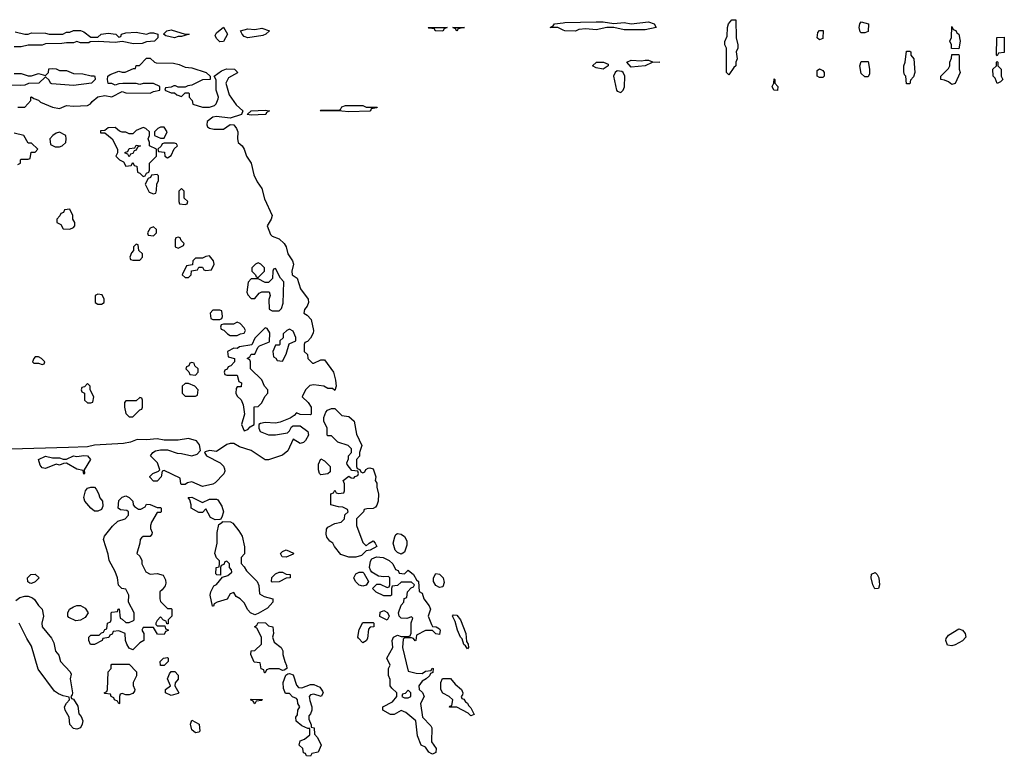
# Model space of a CAD drawing. Header units: inches. Extents: x 2722057 to 2913084, y 892730 to 1030005.
# Tile 106 of 231: x 2776881 to 2782531, y 1021746 to 1025974. Entities that reach past the tile are written whole.
import ezdxf

# ---------------------------------------------------------------- set-up
doc = ezdxf.new("R2010")
doc.units = ezdxf.units.IN
doc.header["$MEASUREMENT"] = 0
doc.layers.add('C7072', color=7, linetype='Continuous')
doc.layers.add('C7082', color=7, linetype='Continuous')

msp = doc.modelspace()

# ---------------------------------------------------------------- linework, layer by layer
at = {"layer": 'C7072', "color": 2, "elevation": 14}
for points in [[(2778030, 1025846), (2778010, 1025866), (2778004, 1025884), (2778010, 1025898), (2778050, 1025932), (2778074, 1025890), (2778050, 1025848)], [(2777770, 1025869), (2777720.4, 1025880.4), (2777706, 1025890), (2777726, 1025910), (2777750, 1025916), (2777830, 1025891.3), (2777854, 1025890), (2777810, 1025878), (2777790, 1025878)], [(2778190, 1025869.2), (2778170, 1025878), (2778158, 1025890), (2778148, 1025910), (2778190, 1025921), (2778230, 1025918), (2778270, 1025924.7), (2778314, 1025910), (2778294, 1025890), (2778276.9, 1025883.1)], [(2779310, 1025909), (2779269.1, 1025909.1), (2779266, 1025910), (2779262, 1025922), (2779230, 1025926), (2779226, 1025930), (2779334, 1025930), (2779318, 1025922)], [(2779390, 1025908.7), (2779382, 1025922), (2779366, 1025930), (2779434, 1025930), (2779398, 1025922)], [(2778870, 1025472), (2778932.7, 1025472.7), (2778930, 1025468), (2778898, 1025462), (2778894, 1025450), (2778890, 1025449.4), (2778770, 1025444.5), (2778730, 1025449.3), (2778606, 1025450), (2778610, 1025454), (2778710, 1025454), (2778722, 1025458), (2778730, 1025474), (2778750, 1025482), (2778850, 1025482)], [(2778210, 1025426), (2778186, 1025430), (2778210, 1025451.3), (2778290, 1025454), (2778314, 1025450), (2778298, 1025442), (2778294, 1025430), (2778290, 1025429.3)], [(2777110, 1025328), (2777090, 1025322), (2777072, 1025310), (2777054, 1025290), (2777058, 1025258), (2777084.7, 1025244.7), (2777110, 1025244.7), (2777126, 1025250), (2777146, 1025270), (2777148, 1025290), (2777146, 1025310)], [(2777590, 1025355.3), (2777550, 1025338), (2777530, 1025318), (2777510, 1025318), (2777490, 1025328), (2777470, 1025328), (2777454.6, 1025334.6), (2777430, 1025355.3), (2777390, 1025354), (2777370, 1025338), (2777344.7, 1025335.3), (2777344.7, 1025324.7), (2777370, 1025324.7), (2777412, 1025290), (2777442, 1025230), (2777442, 1025210), (2777434, 1025190), (2777454, 1025170), (2777478, 1025158), (2777490, 1025134), (2777522, 1025138), (2777530, 1025154), (2777538, 1025138), (2777552.7, 1025132.7), (2777558, 1025098), (2777570, 1025094), (2777590, 1025074), (2777602, 1025078), (2777610, 1025094), (2777622, 1025098), (2777626, 1025110), (2777626, 1025150), (2777666, 1025190), (2777666, 1025230), (2777626, 1025250), (2777626, 1025270), (2777618, 1025290), (2777626, 1025310), (2777626, 1025330), (2777606, 1025350)], [(2777710, 1025358), (2777690, 1025358), (2777674, 1025350), (2777654, 1025330), (2777654, 1025310), (2777690, 1025294), (2777710, 1025294), (2777728, 1025330)], [(2777510, 1025186), (2777502, 1025202), (2777487.3, 1025207.3), (2777487.3, 1025212.7), (2777502, 1025218), (2777510, 1025234), (2777542, 1025238), (2777550, 1025254), (2777574, 1025250), (2777558, 1025242), (2777550, 1025226), (2777538, 1025222), (2777530, 1025206), (2777518, 1025202)], [(2777770, 1025266), (2777710, 1025266), (2777698, 1025262), (2777692.7, 1025247.3), (2777674, 1025230), (2777678, 1025218), (2777712.7, 1025212.7), (2777714, 1025190), (2777730, 1025182), (2777750, 1025194), (2777767.3, 1025232.7), (2777786, 1025250), (2777782, 1025262)], [(2777670, 1025086), (2777638, 1025082), (2777632.7, 1025067.3), (2777618, 1025062), (2777602, 1025030), (2777624.7, 1024984.7), (2777650, 1024974), (2777662, 1024978), (2777667.3, 1024992.7), (2777668, 1025032), (2777678, 1025050), (2777678, 1025078)], [(2777810, 1025006), (2777794, 1024990), (2777794, 1024930), (2777798, 1024918), (2777830, 1024914), (2777842, 1024918), (2777846, 1024930), (2777826, 1024950), (2777826, 1024990)], [(2777170, 1024886), (2777138, 1024882), (2777132.7, 1024867.3), (2777118, 1024862), (2777112.7, 1024847.3), (2777094, 1024830), (2777094, 1024810), (2777118, 1024798), (2777130, 1024774), (2777170, 1024772), (2777190, 1024782), (2777198, 1024790), (2777198, 1024810), (2777186, 1024830), (2777186, 1024850)], [(2777650, 1024786), (2777630, 1024778), (2777614, 1024750), (2777618, 1024738), (2777650, 1024734), (2777666, 1024750), (2777666, 1024770)], [(2777790, 1024726), (2777778, 1024722), (2777774, 1024710), (2777774, 1024670), (2777790, 1024662), (2777822, 1024678), (2777826, 1024690), (2777807.3, 1024707.3), (2777802, 1024722)], [(2777550, 1024686), (2777534, 1024670), (2777534, 1024650), (2777523.6, 1024636.4), (2777514, 1024610), (2777518, 1024598), (2777530, 1024594), (2777570, 1024594), (2777586, 1024610), (2777586, 1024630), (2777566, 1024650), (2777562, 1024682)], [(2777970, 1024618), (2777950, 1024615.3), (2777930, 1024606), (2777890, 1024606), (2777874, 1024590), (2777872.7, 1024567.3), (2777838, 1024562), (2777814, 1024510), (2777830, 1024494), (2777850, 1024494), (2777866, 1024510), (2777867.3, 1024532.7), (2777902, 1024538), (2777910, 1024554), (2777930, 1024554), (2777938, 1024538), (2777950, 1024534), (2777982, 1024538), (2777998, 1024570), (2777994, 1024590)], [(2778250, 1024578), (2778234, 1024570), (2778214, 1024550), (2778214, 1024530), (2778234, 1024510), (2778238, 1024498), (2778250, 1024494), (2778286, 1024530), (2778286, 1024550), (2778266, 1024570)], [(2778350, 1024546), (2778338, 1024542), (2778334, 1024530), (2778331.6, 1024488.4), (2778310, 1024466), (2778290, 1024466), (2778250, 1024486), (2778210, 1024486), (2778192.7, 1024467.3), (2778184.7, 1024410), (2778190, 1024394), (2778210, 1024374), (2778230, 1024374), (2778256.4, 1024403.6), (2778270, 1024412), (2778312.7, 1024412.7), (2778318, 1024390), (2778311.1, 1024368.9), (2778312, 1024312), (2778330, 1024302), (2778370, 1024302), (2778383.1, 1024316.9), (2778394, 1024346), (2778398, 1024470), (2778378, 1024490)], [(2777330, 1024398), (2777314, 1024390), (2777314, 1024350), (2777330, 1024342), (2777350, 1024342), (2777366, 1024350), (2777366, 1024370), (2777355.3, 1024395.3)], [(2778030, 1024306), (2777990, 1024306), (2777974, 1024290), (2777978, 1024258), (2777990, 1024254), (2778030, 1024254), (2778042, 1024258), (2778046, 1024270), (2778042, 1024302)], [(2778130, 1024238), (2778107.3, 1024227.3), (2778050, 1024226), (2778038, 1024222), (2778034, 1024210), (2778038, 1024198), (2778052.7, 1024192.7), (2778074, 1024170), (2778090, 1024162), (2778130, 1024162), (2778148.4, 1024171.6), (2778170, 1024174), (2778178, 1024190), (2778170, 1024206), (2778146, 1024230)], [(2778290, 1024206), (2778230, 1024146), (2778212.7, 1024107.3), (2778143.6, 1024096.4), (2778130, 1024086), (2778110, 1024088), (2778074, 1024070), (2778078, 1024038), (2778114, 1024030), (2778114, 1024010), (2778092.7, 1023987.3), (2778078, 1023982), (2778072.7, 1023967.3), (2778058, 1023962), (2778054, 1023950), (2778058, 1023938), (2778070, 1023934), (2778130, 1023934), (2778138, 1023898), (2778154, 1023890), (2778152.7, 1023867.3), (2778130, 1023866), (2778123.6, 1023856.4), (2778122, 1023830), (2778130, 1023814), (2778152.7, 1023792.7), (2778163.6, 1023763.6), (2778172, 1023710), (2778154, 1023650), (2778170, 1023614), (2778190, 1023622), (2778203.1, 1023636.9), (2778226, 1023650), (2778227.3, 1023752.7), (2778250, 1023754), (2778270, 1023774), (2778288.4, 1023811.6), (2778306, 1023830), (2778306, 1023850), (2778286, 1023870), (2778270, 1023906), (2778206, 1023970), (2778206, 1024010), (2778202, 1024022), (2778186, 1024030), (2778202, 1024038), (2778210, 1024054), (2778230, 1024054), (2778247.3, 1024092.7), (2778258, 1024102), (2778315.3, 1024124.7), (2778316.4, 1024176.4), (2778302, 1024202)], [(2778430, 1024198), (2778414, 1024190), (2778394, 1024170), (2778392.7, 1024147.3), (2778374, 1024130), (2778374, 1024110), (2778370, 1024106), (2778350, 1024106), (2778334, 1024070), (2778338, 1024038), (2778352, 1024032), (2778358, 1024018), (2778390, 1024014), (2778410, 1024054), (2778427.3, 1024112.7), (2778466, 1024130), (2778466, 1024150), (2778450, 1024186)], [(2776990, 1024038), (2776970, 1024038), (2776962, 1024030), (2776954, 1024010), (2776962, 1024002), (2776990, 1024002), (2777010, 1023994), (2777022, 1023998), (2777026, 1024010), (2777006, 1024030)], [(2777870, 1024006), (2777858, 1024002), (2777852.7, 1023987.3), (2777838, 1023982), (2777834, 1023970), (2777852.7, 1023952.7), (2777858, 1023938), (2777890, 1023934), (2777906, 1023950), (2777906, 1023970), (2777887.3, 1023987.3), (2777882, 1024002)], [(2777270, 1023886), (2777252.7, 1023867.3), (2777238, 1023862), (2777234, 1023850), (2777238, 1023838), (2777254, 1023830), (2777254, 1023790), (2777270, 1023774), (2777290, 1023774), (2777302, 1023778), (2777306, 1023810), (2777286, 1023850), (2777286, 1023870)], [(2777850, 1023886), (2777830, 1023886), (2777814, 1023870), (2777814, 1023830), (2777830, 1023814), (2777890, 1023814), (2777902, 1023818), (2777906, 1023850), (2777886, 1023870)], [(2777570, 1023806), (2777550, 1023786), (2777490, 1023786), (2777483.6, 1023776.4), (2777482, 1023750), (2777490, 1023714), (2777510, 1023694), (2777530, 1023694), (2777570, 1023734), (2777582, 1023738), (2777586, 1023750), (2777586, 1023790), (2777582, 1023802)], [(2778850, 1023374), (2778862, 1023378), (2778867.3, 1023392.7), (2778880.4, 1023399.6), (2778890, 1023402), (2778910, 1023396), (2778924.7, 1023350), (2778922, 1023330), (2778930, 1023314), (2778930.8, 1023290.8), (2778941, 1023250), (2778938, 1023210), (2778931.6, 1023188.4), (2778923.6, 1023176.4), (2778910, 1023168), (2778872.7, 1023167.3), (2778858, 1023162), (2778854, 1023150), (2778814, 1023110), (2778814, 1023070), (2778850, 1022974), (2778870, 1022954), (2778886, 1022970), (2778910, 1022982), (2778922, 1022970), (2778931, 1022950), (2778891.6, 1022928.4), (2778870, 1022926), (2778842, 1022898), (2778810, 1022888.7), (2778770, 1022888.7), (2778724.7, 1022904.7), (2778688, 1022950), (2778678, 1022970), (2778661.2, 1022981.2), (2778644.7, 1023004.7), (2778640.2, 1023020.2), (2778642, 1023050), (2778650, 1023062), (2778690, 1023082), (2778726, 1023090), (2778746, 1023110), (2778747.3, 1023132.7), (2778766, 1023150), (2778762, 1023162), (2778736.4, 1023176.4), (2778710, 1023178), (2778666, 1023190), (2778667.3, 1023252.7), (2778682, 1023258), (2778690, 1023274), (2778698, 1023258), (2778710, 1023254), (2778742, 1023258), (2778746, 1023270), (2778746, 1023310), (2778738, 1023330), (2778770, 1023354), (2778783.6, 1023343.6), (2778798, 1023342), (2778807.3, 1023352.7), (2778822, 1023358), (2778826, 1023370), (2778822, 1023382), (2778787.3, 1023387.3), (2778760.4, 1023420.4), (2778758, 1023430), (2778767.3, 1023452.7), (2778768, 1023470), (2778786, 1023490), (2778786, 1023510), (2778766, 1023530), (2778706, 1023550), (2778670, 1023586), (2778650, 1023586), (2778646, 1023590), (2778646, 1023630), (2778626, 1023670), (2778626, 1023690), (2778638, 1023722), (2778647.3, 1023732.7), (2778670, 1023742), (2778690, 1023742), (2778730, 1023702), (2778770, 1023696), (2778800.7, 1023670), (2778814.9, 1023594.9), (2778844.7, 1023530), (2778832, 1023490), (2778831.6, 1023468.4), (2778814, 1023450), (2778814, 1023410), (2778818, 1023398), (2778832.7, 1023392.7), (2778838, 1023378)], [(2777250, 1023366), (2777246, 1023386), (2777210, 1023393.2), (2777150, 1023428), (2777132.7, 1023427.3), (2777110, 1023418), (2777090, 1023422), (2777030, 1023397.2), (2777019, 1023399), (2777010, 1023402), (2776998, 1023418), (2776988.7, 1023450), (2777030, 1023468.4), (2777070, 1023459.3), (2777110, 1023459.1), (2777130, 1023450.7), (2777150, 1023450.7), (2777189.7, 1023470.3), (2777210, 1023466.4), (2777250, 1023472.4), (2777270, 1023470.4), (2777287.3, 1023450), (2777252, 1023390), (2777254, 1023370)], [(2778610, 1023362), (2778602, 1023370), (2778595.3, 1023390), (2778596.4, 1023423.6), (2778610, 1023454), (2778630, 1023442), (2778662, 1023410), (2778662, 1023378), (2778650, 1023368)], [(2777310, 1023154), (2777288.7, 1023170), (2777255.3, 1023210), (2777249.1, 1023230.9), (2777259, 1023270), (2777270, 1023284.7), (2777290, 1023291.3), (2777310, 1023291.3), (2777319.8, 1023279.8), (2777334.4, 1023254.4), (2777341, 1023230), (2777356, 1023210), (2777358, 1023182), (2777350, 1023162), (2777330, 1023154)], [(2777563.6, 1023163.6), (2777576.4, 1023163.6), (2777602, 1023178), (2777610, 1023194), (2777630, 1023192), (2777670, 1023174), (2777690, 1023174), (2777694, 1023170), (2777694, 1023150), (2777690, 1023146), (2777670, 1023146), (2777638, 1023090), (2777632, 1023070), (2777632.7, 1023052.7), (2777642, 1023030), (2777639.6, 1023020.4), (2777630, 1023008), (2777590, 1023008), (2777579.6, 1023000.4), (2777572, 1022990), (2777571.1, 1022968.9), (2777554, 1022910), (2777570, 1022894), (2777582, 1022870), (2777582, 1022850), (2777605.4, 1022805.4), (2777630, 1022792), (2777670, 1022796), (2777705.4, 1022785.4), (2777718.8, 1022758.8), (2777719.8, 1022740.2), (2777715.3, 1022724.7), (2777698.8, 1022701.2), (2777684.7, 1022690), (2777684.7, 1022650), (2777690, 1022634), (2777730, 1022594), (2777750, 1022594), (2777754, 1022590), (2777754, 1022550), (2777734, 1022530), (2777732.7, 1022507.3), (2777726, 1022506), (2777722, 1022522), (2777707.3, 1022527.3), (2777690, 1022546), (2777670, 1022526), (2777662, 1022510), (2777662, 1022502), (2777670, 1022494), (2777714, 1022494), (2777718, 1022478), (2777732.7, 1022472.7), (2777732.7, 1022467.3), (2777718, 1022462), (2777710, 1022446), (2777672.7, 1022447.3), (2777650, 1022486), (2777590, 1022486), (2777582, 1022470), (2777594, 1022450), (2777594, 1022410), (2777570, 1022398), (2777530, 1022358), (2777510, 1022366), (2777495.3, 1022390), (2777488, 1022410), (2777486, 1022450), (2777450, 1022466), (2777418, 1022462), (2777412.7, 1022447.3), (2777398, 1022442), (2777392.7, 1022427.3), (2777358, 1022422), (2777354, 1022410), (2777311.6, 1022388.4), (2777288.4, 1022388.4), (2777278, 1022410), (2777278, 1022430), (2777290, 1022442), (2777338, 1022442), (2777350, 1022454), (2777362, 1022458), (2777370, 1022474), (2777382, 1022478), (2777386, 1022510), (2777402, 1022518), (2777406, 1022530), (2777406, 1022570), (2777410, 1022574), (2777442, 1022578), (2777446, 1022590), (2777452, 1022592), (2777458, 1022538), (2777470, 1022534), (2777490, 1022514), (2777510, 1022514), (2777535.3, 1022524.7), (2777538, 1022530), (2777538, 1022570), (2777506, 1022630), (2777508, 1022670), (2777490, 1022706), (2777468.4, 1022708.4), (2777448.4, 1022728.4), (2777442, 1022770), (2777430, 1022806), (2777395.3, 1022870), (2777390, 1022906), (2777362, 1022990), (2777368, 1023010), (2777413.6, 1023066.4), (2777444.7, 1023095.3), (2777486, 1023110), (2777506, 1023130), (2777506, 1023150), (2777496.4, 1023156.4), (2777460.4, 1023160.4), (2777446, 1023170), (2777450, 1023214), (2777470, 1023234), (2777490, 1023242), (2777510, 1023232), (2777531.1, 1023211.1), (2777532, 1023190), (2777539.6, 1023179.6)], [(2777930, 1023202), (2777970, 1023222), (2778010, 1023222), (2778018, 1023218), (2778042, 1023182), (2778051.3, 1023150), (2778042, 1023118), (2778034, 1023106), (2778030, 1023106), (2778003.1, 1023103.1), (2777976.4, 1023116.4), (2777950, 1023166), (2777930, 1023146), (2777910, 1023146), (2777866, 1023170), (2777866, 1023190), (2777858, 1023218), (2777848, 1023232), (2777870, 1023234)], [(2778230, 1022558), (2778206, 1022570), (2778190, 1022586), (2778170, 1022626), (2778146, 1022650), (2778123.1, 1022663.1), (2778110, 1022686), (2778090, 1022678), (2778071.3, 1022648.7), (2778014, 1022630), (2777998, 1022622), (2777992.7, 1022607.3), (2777988.4, 1022608.4), (2777975.3, 1022670), (2777978, 1022690), (2777995.3, 1022724.7), (2778010, 1022732), (2778046, 1022774), (2778076.4, 1022783.6), (2778098, 1022802), (2778096.4, 1022816.4), (2778086, 1022830), (2778086, 1022850), (2778070, 1022866), (2778058, 1022862), (2778052.7, 1022847.3), (2778038, 1022842), (2778034, 1022830), (2778034, 1022786), (2778012.7, 1022787.3), (2778007.3, 1022792.7), (2778008, 1022830), (2778026, 1022834), (2778028, 1022850), (2778027.3, 1022867.3), (2778010, 1022886), (2778002, 1022910), (2778014, 1022970), (2778014, 1023030), (2778024, 1023076), (2778046, 1023090), (2778046, 1023094), (2778091.6, 1023091.6), (2778103.6, 1023083.6), (2778139.8, 1023039.8), (2778158, 1023010), (2778171.6, 1022948.4), (2778171.1, 1022908.9), (2778152.7, 1022887.3), (2778152.7, 1022852.7), (2778170, 1022834), (2778182, 1022810), (2778244.7, 1022750), (2778252.7, 1022727.3), (2778258, 1022678), (2778283.6, 1022663.6), (2778334, 1022650), (2778334, 1022630), (2778303.6, 1022596.4), (2778250, 1022566)], [(2779070, 1022906), (2779050, 1022915.3), (2779035.3, 1022930), (2779024, 1022970), (2779033.6, 1023006.4), (2779040.2, 1023019.8), (2779050, 1023024.7), (2779070, 1023020.7), (2779090, 1023006.8), (2779102, 1022982), (2779102, 1022958), (2779090, 1022918)], [(2778410, 1022888.7), (2778388, 1022890), (2778378, 1022910), (2778390, 1022922), (2778411.1, 1022931.1), (2778451.6, 1022911.6), (2778450, 1022906)], [(2779090, 1022794), (2779110, 1022814), (2779142, 1022790), (2779158, 1022758), (2779170.7, 1022750), (2779172.7, 1022692.7), (2779190, 1022682), (2779201, 1022650), (2779230.6, 1022610), (2779238.8, 1022590), (2779224.7, 1022550), (2779243.5, 1022503.5), (2779251, 1022491), (2779272, 1022490), (2779290, 1022478), (2779293.4, 1022470), (2779290, 1022446), (2779268.7, 1022448.7), (2779250, 1022468), (2779210, 1022468), (2779158, 1022442), (2779154, 1022410), (2779150, 1022408), (2779142, 1022422), (2779130, 1022426), (2779090, 1022426), (2779082, 1022418), (2779078, 1022370), (2779110, 1022234), (2779156.4, 1022223.6), (2779190, 1022222), (2779210, 1022234), (2779242, 1022238), (2779248, 1022252), (2779254, 1022250), (2779252.7, 1022227.3), (2779238, 1022222), (2779232.7, 1022207.3), (2779214, 1022190), (2779190, 1022178), (2779172, 1022150), (2779174, 1022130), (2779192.7, 1022112.7), (2779202, 1022090), (2779182, 1022050), (2779192, 1021970), (2779241, 1021921), (2779246, 1021910), (2779244.7, 1021830), (2779270.7, 1021790.7), (2779270, 1021768), (2779250, 1021759), (2779242, 1021762), (2779228.7, 1021770), (2779210, 1021798), (2779186, 1021810), (2779163.1, 1021863.1), (2779155.3, 1021950), (2779098, 1021998), (2779070, 1022008), (2779030, 1021986), (2779010, 1021986), (2778966, 1022010), (2778966, 1022030), (2779020.4, 1022059.6), (2779046, 1022090), (2779046, 1022110), (2779016.4, 1022136.4), (2779008, 1022150), (2779007.3, 1022187.3), (2778998, 1022210), (2778998, 1022250), (2779008, 1022270), (2778988, 1022310), (2779022, 1022370), (2779018, 1022410), (2779026, 1022430), (2779050, 1022442), (2779070, 1022434), (2779110, 1022434), (2779122, 1022438), (2779127.3, 1022452.7), (2779128, 1022512), (2779138, 1022538), (2779130, 1022546), (2779103.6, 1022536.4), (2779070, 1022538), (2779058, 1022550), (2779055.3, 1022570), (2779070, 1022614), (2779086, 1022630), (2779087.3, 1022652.7), (2779102, 1022658), (2779106, 1022690), (2779127.3, 1022712.7), (2779142, 1022718), (2779146, 1022730), (2779130, 1022746), (2779070, 1022746), (2779050, 1022726), (2779018, 1022722), (2779014, 1022710), (2779014, 1022670), (2779010, 1022668), (2778970, 1022668), (2778927.3, 1022687.3), (2778906, 1022710), (2778930, 1022734), (2778950, 1022734), (2778990, 1022714), (2779002, 1022718), (2779006, 1022730), (2779006, 1022770), (2778998, 1022778), (2778970, 1022775.3), (2778940.4, 1022780.4), (2778902, 1022802), (2778894.6, 1022814.6), (2778888, 1022830), (2778893.6, 1022866.4), (2778901.2, 1022878.8), (2778928.7, 1022891.3), (2778967.1, 1022887.1), (2779002, 1022870), (2779022, 1022850), (2779038, 1022818), (2779052.7, 1022812.7), (2779058, 1022798)], [(2776950, 1022738), (2776940.4, 1022740.4), (2776928.4, 1022748.4), (2776926, 1022770), (2776946, 1022790), (2776970, 1022792), (2776994, 1022770), (2776970, 1022748)], [(2778330, 1022746), (2778326, 1022750), (2778328.4, 1022771.6), (2778350, 1022794), (2778370, 1022802), (2778390, 1022802), (2778410, 1022792), (2778434, 1022790), (2778434, 1022770), (2778410, 1022768), (2778370, 1022748)], [(2778850, 1022722), (2778830, 1022728.7), (2778808, 1022750), (2778798, 1022770), (2778810, 1022794), (2778830, 1022802), (2778850, 1022802), (2778856.9, 1022796.9), (2778882, 1022750), (2778870, 1022728)], [(2779290, 1022714), (2779270, 1022726.6), (2779256.2, 1022750), (2779255.1, 1022770), (2779270, 1022796), (2779290, 1022791), (2779310.4, 1022770.4), (2779316.3, 1022743.7), (2779310, 1022718)], [(2777203.1, 1022523.1), (2777163.1, 1022543.1), (2777158, 1022550), (2777158, 1022570), (2777168, 1022590), (2777190, 1022604.7), (2777210, 1022611.3), (2777231.1, 1022611.1), (2777256.9, 1022596.9), (2777274, 1022570), (2777258, 1022542), (2777230, 1022528)], [(2778990, 1022528), (2778948, 1022548), (2778950, 1022574), (2778970, 1022582), (2778991.1, 1022571.1), (2779002, 1022550)], [(2779450, 1022362), (2779440.4, 1022380.4), (2779430, 1022388.7), (2779419.6, 1022419.6), (2779410, 1022429.2), (2779393.2, 1022470), (2779380.2, 1022520.2), (2779365.2, 1022550), (2779370, 1022558), (2779390, 1022556), (2779410.8, 1022530), (2779440.7, 1022450), (2779444.7, 1022404.7), (2779454.8, 1022390), (2779456, 1022370)], [(2778390, 1022238), (2778370, 1022248), (2778312.7, 1022247.3), (2778298, 1022242), (2778290, 1022226), (2778286, 1022226), (2778282, 1022242), (2778267.3, 1022247.3), (2778262, 1022282), (2778227.3, 1022287.3), (2778208, 1022330), (2778208.9, 1022351.1), (2778230, 1022354), (2778268, 1022390), (2778268, 1022430), (2778242, 1022482), (2778228, 1022490), (2778242, 1022498), (2778250, 1022514), (2778291.6, 1022511.6), (2778310, 1022494), (2778334, 1022490), (2778338, 1022450), (2778331.3, 1022430), (2778341, 1022401), (2778382, 1022370), (2778391.1, 1022351.1), (2778391.3, 1022330), (2778402, 1022290), (2778412.7, 1022267.3), (2778414, 1022250), (2778399.6, 1022240.4)], [(2778850, 1022398), (2778824.7, 1022424.7), (2778822, 1022430), (2778830, 1022474), (2778850, 1022514), (2778910, 1022514), (2778914, 1022510), (2778914, 1022490), (2778892.7, 1022487.3), (2778883.6, 1022476.4), (2778876.9, 1022423.1), (2778870, 1022408)], [(2777490, 1022098), (2777470, 1022106), (2777458, 1022102), (2777454, 1022090), (2777454, 1022050), (2777450, 1022048), (2777442, 1022062), (2777426, 1022070), (2777422, 1022082), (2777406, 1022090), (2777402, 1022102), (2777370, 1022106), (2777366, 1022110), (2777382, 1022118), (2777386, 1022130), (2777388.4, 1022231.6), (2777406, 1022250), (2777406, 1022270), (2777410, 1022274), (2777510, 1022274), (2777552, 1022230), (2777551.6, 1022208.4), (2777532, 1022170), (2777532.7, 1022152.7), (2777542, 1022130), (2777539.6, 1022120.4), (2777530, 1022106), (2777510, 1022098)], [(2777690, 1022268), (2777688, 1022290), (2777706, 1022310), (2777730, 1022314), (2777734, 1022310), (2777734, 1022290), (2777710, 1022268)], [(2777750, 1022095.3), (2777718, 1022110), (2777718, 1022130), (2777746, 1022150), (2777729, 1022191), (2777740.2, 1022219.8), (2777750, 1022232), (2777772, 1022232), (2777791.1, 1022211.1), (2777791.1, 1022188.9), (2777772.7, 1022167.3), (2777772, 1022150), (2777794, 1022110), (2777790, 1022106)], [(2778500.4, 1022139.6), (2778550, 1022158), (2778570, 1022158), (2778603.6, 1022143.6), (2778619.6, 1022119.6), (2778622, 1022110), (2778611, 1022089), (2778570, 1022102), (2778550, 1022098), (2778542, 1022090), (2778545.4, 1022065.4), (2778558, 1022030), (2778558, 1022010), (2778550.9, 1021989.1), (2778541, 1021979), (2778539.6, 1021959.6), (2778554, 1021926), (2778554, 1021914), (2778572, 1021910), (2778572.7, 1021872.7), (2778590, 1021854), (2778611, 1021810), (2778594, 1021770), (2778558, 1021762), (2778550, 1021746), (2778528, 1021748), (2778522, 1021762), (2778510, 1021766), (2778506, 1021790), (2778486, 1021810), (2778490, 1021834), (2778516.4, 1021843.6), (2778546, 1021870), (2778546, 1021906), (2778534, 1021906), (2778500.4, 1021920.4), (2778467.3, 1021947.3), (2778466, 1021970), (2778476.4, 1021983.6), (2778478, 1022010), (2778488, 1022030), (2778478, 1022050), (2778475.3, 1022070), (2778470, 1022078), (2778447.3, 1022087.3), (2778430, 1022106), (2778407.3, 1022107.3), (2778395.3, 1022135.3), (2778394, 1022170), (2778408, 1022212), (2778420.4, 1022219.6), (2778430, 1022222), (2778450, 1022214), (2778470, 1022154), (2778481, 1022141)], [(2779470, 1021978), (2779454, 1021994), (2779390, 1022028), (2779347.3, 1022027.3), (2779350, 1022034), (2779362, 1022038), (2779366, 1022070), (2779346, 1022090), (2779308.9, 1022108.9), (2779298, 1022130), (2779298, 1022170), (2779307.3, 1022192.7), (2779352.7, 1022192.7), (2779380.7, 1022160.7), (2779416, 1022130), (2779424.7, 1022110), (2779422, 1022098), (2779414, 1022090), (2779418, 1022078), (2779430, 1022074), (2779438.8, 1022058.8), (2779450, 1022051), (2779456.8, 1022036.8), (2779470, 1022024.7), (2779490, 1021986)], [(2779110, 1022126), (2779092.7, 1022107.3), (2779078, 1022102), (2779074, 1022090), (2779090, 1022082), (2779110, 1022082), (2779126, 1022090), (2779126, 1022110)], [(2778230, 1022048), (2778222, 1022062), (2778206, 1022070), (2778210, 1022074), (2778272.7, 1022072.7), (2778270, 1022066), (2778238, 1022062)], [(2777890, 1021881.2), (2777870, 1021898), (2777862, 1021930), (2777870, 1021954), (2777910.9, 1021930.9), (2777916, 1021890), (2777910, 1021884)]]:
    msp.add_lwpolyline(points, close=True, dxfattribs=at)
for points in [[(2780000, 1025914.2), (2779970, 1025928.7), (2779926, 1025930), (2779942, 1025938), (2779950, 1025951), (2780000, 1025956.3)], [(2776856.4, 1025903.6), (2776910, 1025891.3), (2776930, 1025891.3), (2776950, 1025898), (2777030, 1025896), (2777050, 1025891.3), (2777128.4, 1025891.6), (2777150, 1025902), (2777170, 1025902), (2777190, 1025911.3), (2777230, 1025911.3), (2777250, 1025904.7), (2777290, 1025874), (2777330, 1025874), (2777348.9, 1025891.1), (2777390, 1025896), (2777434, 1025890), (2777450, 1025874), (2777462, 1025878), (2777466, 1025890), (2777490, 1025898), (2777550, 1025902.8), (2777610, 1025891.3), (2777630, 1025898), (2777650, 1025898), (2777674, 1025890), (2777674, 1025870), (2777654, 1025850), (2777610, 1025846), (2777583.6, 1025836.4), (2777534.6, 1025834.6), (2777470, 1025848.7), (2777430, 1025844), (2777331.6, 1025848.4), (2777286, 1025846), (2777278, 1025842), (2777230, 1025842), (2777210, 1025848), (2777190, 1025842), (2777150, 1025842), (2777123.6, 1025836.4), (2777030, 1025835.3), (2777010, 1025828.7), (2776930, 1025828), (2776890, 1025819), (2776850, 1025819)], [(2776870, 1025472), (2776910, 1025472), (2776946, 1025510), (2776946, 1025530), (2776950, 1025532), (2776962, 1025522), (2776990, 1025512), (2777001, 1025501), (2777070, 1025472), (2777110, 1025464.7), (2777150, 1025482), (2777190, 1025478), (2777270, 1025482), (2777288.4, 1025491.6), (2777296.4, 1025503.6), (2777330, 1025532), (2777370, 1025538), (2777410, 1025532), (2777470, 1025562), (2777490, 1025554), (2777630, 1025552), (2777650, 1025562), (2777686, 1025570), (2777686, 1025590), (2777650, 1025608), (2777590, 1025608), (2777570, 1025602), (2777550, 1025608), (2777472.7, 1025607.3), (2777450, 1025606), (2777430, 1025598), (2777410, 1025608), (2777390, 1025608), (2777386, 1025630), (2777388, 1025650), (2777400.2, 1025659.8), (2777450, 1025678), (2777470, 1025672), (2777487.3, 1025672.7), (2777534, 1025694), (2777546, 1025694), (2777549.1, 1025710.9), (2777568, 1025712), (2777610, 1025754), (2777630, 1025754), (2777654, 1025730), (2777665.4, 1025725.4), (2777763.6, 1025723.6), (2777796.9, 1025716.9), (2777830, 1025702), (2777870, 1025698), (2777952, 1025670), (2777974, 1025650), (2777974, 1025630), (2777930, 1025628.7), (2777870, 1025598), (2777845.4, 1025594.6), (2777830, 1025586), (2777790, 1025586), (2777774.6, 1025594.6), (2777765.4, 1025594.6), (2777750, 1025586), (2777718, 1025582), (2777714, 1025570), (2777750, 1025554), (2777770, 1025554), (2777783.6, 1025543.6), (2777810, 1025534), (2777830, 1025554), (2777850, 1025554), (2777854, 1025550), (2777854, 1025530), (2777872, 1025510), (2777874, 1025490), (2777930, 1025471.3), (2777970, 1025471.3), (2777999, 1025481), (2778008.9, 1025491.1), (2778020.4, 1025519.6), (2778022, 1025530), (2778009, 1025570), (2778008, 1025628), (2777998, 1025650), (2778040.2, 1025679.8), (2778068.9, 1025691.1), (2778114, 1025690), (2778130, 1025674), (2778131.1, 1025668.9), (2778079.8, 1025640.2), (2778064.7, 1025610), (2778082.8, 1025542.8), (2778124.5, 1025484.5), (2778162, 1025450), (2778154, 1025430), (2778090, 1025408), (2778010, 1025419), (2777990, 1025415.3), (2777958, 1025390), (2777956, 1025370), (2777959.6, 1025359.6), (2777970, 1025351.3), (2777994.6, 1025345.4), (2778050, 1025346), (2778090, 1025372), (2778110, 1025371.3), (2778124.9, 1025350), (2778133, 1025330), (2778130.5, 1025290.5), (2778134.8, 1025270), (2778158, 1025250), (2778170.3, 1025230.3), (2778182, 1025190), (2778210.4, 1025150), (2778224.2, 1025084.2), (2778243.1, 1025043.1), (2778270, 1025006), (2778285.8, 1024945.8), (2778330.3, 1024850.3), (2778324.9, 1024830), (2778302, 1024790), (2778321, 1024741), (2778330.9, 1024730.9), (2778370, 1024715.5), (2778398.4, 1024690), (2778410.3, 1024670.3), (2778419.3, 1024630), (2778446.4, 1024590), (2778452.2, 1024570), (2778442.8, 1024530), (2778444.7, 1024510), (2778473.4, 1024490), (2778492.2, 1024430), (2778536.4, 1024370), (2778538.4, 1024350), (2778530, 1024329), (2778514.8, 1024310), (2778511.3, 1024290), (2778530, 1024278.8), (2778553.1, 1024253.1), (2778566.8, 1024190), (2778566, 1024174), (2778550, 1024146), (2778532.7, 1024127.3), (2778518, 1024122), (2778514, 1024110), (2778514, 1024070), (2778532.7, 1024052.7), (2778534, 1024030), (2778562, 1024002), (2778570, 1024002), (2778610, 1024022), (2778630, 1024022), (2778682, 1023950), (2778694.4, 1023905.6), (2778698, 1023870), (2778690, 1023846), (2778676.4, 1023856.4), (2778650, 1023858), (2778626, 1023870), (2778570, 1023879), (2778546.4, 1023873.6), (2778522, 1023850), (2778502, 1023810), (2778536.9, 1023776.9), (2778554, 1023750), (2778554, 1023710), (2778550, 1023706), (2778490, 1023708), (2778470, 1023718), (2778456.9, 1023703.1), (2778432.7, 1023687.3), (2778376.9, 1023663.1), (2778350, 1023658), (2778290, 1023662), (2778263.6, 1023656.4), (2778254, 1023650), (2778254, 1023630), (2778262, 1023610), (2778310, 1023592), (2778350, 1023591.3), (2778418, 1023602), (2778430, 1023614), (2778442, 1023638), (2778450, 1023642), (2778490, 1023642), (2778534, 1023610), (2778538, 1023590), (2778522, 1023558), (2778510, 1023548), (2778490, 1023542), (2778450, 1023566), (2778419.8, 1023500.2), (2778390, 1023474), (2778310, 1023448), (2778290, 1023448), (2778210, 1023502), (2778142, 1023522), (2778110, 1023542), (2778090, 1023542), (2778070, 1023535.3), (2778010, 1023495.3), (2777970, 1023502), (2777946.4, 1023493.6), (2777942, 1023490), (2777954, 1023470), (2778030.9, 1023430.9), (2778051.1, 1023411.1), (2778056.9, 1023396.9), (2778058, 1023382), (2778052.7, 1023367.3), (2778003.6, 1023316.4), (2777990, 1023308), (2777930, 1023295.3), (2777870, 1023322), (2777843.6, 1023316.4), (2777830, 1023306), (2777810, 1023306), (2777806, 1023310), (2777802, 1023342), (2777710, 1023386), (2777698, 1023382), (2777694, 1023350), (2777670, 1023326), (2777650, 1023326), (2777628.4, 1023348.4), (2777628.4, 1023351.6), (2777646, 1023370), (2777678, 1023382), (2777686, 1023390), (2777672.7, 1023430), (2777632.3, 1023470), (2777645.2, 1023490), (2777661.4, 1023498.6), (2777690, 1023504.9), (2777730, 1023504.2), (2777785.8, 1023485.8), (2777810, 1023484.9), (2777870, 1023470.5), (2777899.6, 1023480.4), (2777918.6, 1023501.4), (2777913, 1023533), (2777896.2, 1023556.2), (2777850, 1023569.7), (2777790, 1023560.5), (2777710, 1023560.7), (2777670, 1023567.8), (2777610, 1023562.9), (2777555.5, 1023564.5), (2777518, 1023550), (2777478, 1023542), (2777310, 1023531.1), (2777270, 1023523), (2777161.4, 1023518.6), (2776830, 1023509.6)], [(2776850, 1025666), (2776890, 1025666), (2776930, 1025652), (2776950, 1025652), (2776990, 1025664.7), (2777030, 1025654), (2777046, 1025670), (2777048, 1025692), (2777070, 1025694), (2777090, 1025692), (2777110, 1025682), (2777150, 1025682), (2777190, 1025664.7), (2777243.6, 1025663.6), (2777291.6, 1025651.6), (2777310, 1025651.3), (2777312.7, 1025647.3), (2777314, 1025630), (2777294, 1025610), (2777190, 1025595.3), (2777066.3, 1025606.3), (2777058, 1025610), (2777050, 1025626), (2777030, 1025646), (2776990.7, 1025609.3), (2776931.6, 1025608.4), (2776910, 1025599), (2776883.5, 1025596.5), (2776790, 1025599)], [(2776870, 1025142), (2776886, 1025150), (2776886, 1025170), (2776890, 1025174), (2776930, 1025174), (2776942, 1025178), (2776947.3, 1025212.7), (2776970, 1025214), (2776986, 1025230), (2776950, 1025266), (2776930, 1025266), (2776906, 1025310), (2776850, 1025322)], [(2776860.2, 1022639.8), (2776882, 1022658), (2776910, 1022666), (2776930, 1022666), (2776955.3, 1022655.3), (2776966.8, 1022646.8), (2776990, 1022612), (2777011, 1022591), (2777018.8, 1022550), (2777007.7, 1022510), (2777011.3, 1022490), (2777063.5, 1022423.5), (2777078, 1022398), (2777086, 1022350), (2777106, 1022326), (2777116, 1022290), (2777172, 1022230), (2777176.9, 1022216.9), (2777171.3, 1022190), (2777184.7, 1022110), (2777182, 1022098), (2777174, 1022090), (2777178, 1022078), (2777190, 1022074), (2777214.4, 1022034.4), (2777221, 1021990), (2777234, 1021974), (2777244, 1021950), (2777240.7, 1021930), (2777230, 1021909), (2777210, 1021901.2), (2777190, 1021905.2), (2777169.5, 1021929.5), (2777166, 1021970), (2777142.7, 1022010), (2777139.3, 1022030), (2777150, 1022052), (2777168, 1022070), (2777166, 1022086), (2777130, 1022092.7), (2777103.9, 1022103.9), (2777080.5, 1022120.5), (2776986.6, 1022246.6), (2776950, 1022378), (2776922, 1022422), (2776879, 1022510)]]:
    msp.add_lwpolyline(points, dxfattribs=at)
at = {"layer": 'C7082', "color": 2, "elevation": 14}
msp.add_lwpolyline([(2780000, 1025956.3), (2780010, 1025957.3), (2780190, 1025961), (2780230, 1025961), (2780290, 1025951.3), (2780350, 1025958.8), (2780390, 1025951), (2780490, 1025961), (2780522, 1025950), (2780534, 1025930), (2780470, 1025915.3), (2780350, 1025915.3), (2780290, 1025929), (2780251.1, 1025928.9), (2780190, 1025915.3), (2780130, 1025922), (2780090, 1025918), (2780070, 1025909), (2780010, 1025909.3), (2780000, 1025914.2)], dxfattribs=at)
at = {"layer": 'C7082', "color": 2}
for points, elevation in [([(2780950, 1025658), (2780938, 1025670), (2780938, 1025810), (2780928, 1025830), (2780928.4, 1025848.4), (2780940.4, 1025879.6), (2780942, 1025930), (2780948, 1025950), (2780967.3, 1025972.7), (2780990, 1025974), (2780992, 1025870), (2781002, 1025830), (2781002, 1025810), (2780992, 1025790), (2780998, 1025750), (2780991.3, 1025730), (2780990.9, 1025709.1), (2780979.6, 1025700.4)], 14), ([(2781710, 1025898), (2781704, 1025904), (2781699, 1025930), (2781702, 1025950), (2781710, 1025962), (2781751, 1025951), (2781750, 1025906), (2781730, 1025898)], 14), ([(2782270, 1025806), (2782228.4, 1025808.4), (2782228, 1025830), (2782218, 1025850), (2782227.3, 1025872.7), (2782230, 1025934), (2782238, 1025918), (2782252.7, 1025912.7), (2782258, 1025898), (2782271.1, 1025891.1), (2782278, 1025850)], 14), ([(2781470, 1025858), (2781458, 1025870), (2781460.4, 1025899.6), (2781470, 1025912), (2781491, 1025911), (2781490, 1025866)], 14), ([(2782490, 1025766), (2782486, 1025770), (2782488, 1025872), (2782530, 1025874), (2782531.1, 1025788.9), (2782530, 1025786), (2782498, 1025782)], 14), ([(2781970, 1025606), (2781966, 1025650), (2781958, 1025658), (2781954.6, 1025674.6), (2781954, 1025710), (2781962, 1025730), (2781970, 1025794), (2781990, 1025794), (2781994, 1025790), (2781994, 1025770), (2782012, 1025750), (2782018, 1025670), (2782010, 1025646), (2781992.7, 1025627.3), (2781990, 1025606)], 14), ([(2782230, 1025602), (2782210, 1025618), (2782187.3, 1025627.3), (2782166, 1025630), (2782166, 1025650), (2782210, 1025694), (2782218, 1025710), (2782218, 1025730), (2782227.3, 1025752.7), (2782230, 1025774), (2782270, 1025774), (2782272.7, 1025767.3), (2782272, 1025690), (2782278, 1025670), (2782250, 1025608)], 14), ([(2780230, 1025689.2), (2780190, 1025698), (2780168, 1025710), (2780191.1, 1025731.1), (2780231.1, 1025731.1), (2780258, 1025718), (2780258, 1025710)], 14), ([(2780390, 1025701.2), (2780366, 1025730), (2780390, 1025741), (2780450, 1025738), (2780470, 1025742), (2780490, 1025742), (2780512.7, 1025732.7), (2780554, 1025730), (2780510, 1025728), (2780470, 1025709.2)], 14), ([(2781730, 1025646), (2781710, 1025666), (2781702, 1025710), (2781710, 1025734), (2781750, 1025734), (2781758, 1025690), (2781756.9, 1025663.1), (2781750, 1025646)], 14), ([(2782490, 1025608), (2782479, 1025639), (2782468, 1025650), (2782466, 1025690), (2782486, 1025710), (2782486, 1025730), (2782490, 1025734), (2782494, 1025730), (2782494, 1025710), (2782514, 1025690), (2782514, 1025650), (2782522, 1025630), (2782510, 1025618)], 14), ([(2780310, 1025679.8), (2780298.5, 1025670), (2780289.1, 1025650), (2780305.8, 1025570), (2780310, 1025563.1), (2780330, 1025556), (2780345.1, 1025570), (2780351.5, 1025588.5), (2780352.9, 1025650), (2780345.1, 1025670), (2780336.5, 1025676.5)], 18), ([(2781470, 1025642), (2781458, 1025650), (2781458, 1025682), (2781470, 1025692), (2781490, 1025682), (2781498, 1025670), (2781498, 1025650), (2781490, 1025642)], 14), ([(2781230, 1025568), (2781209.4, 1025569.4), (2781199, 1025590), (2781208, 1025610), (2781210, 1025634), (2781214, 1025630), (2781214, 1025610), (2781231.1, 1025591.1)], 14), ([(2781787.9, 1022707.9), (2781777, 1022730), (2781767.3, 1022770), (2781770, 1022791.3), (2781790, 1022801), (2781801, 1022790), (2781810.4, 1022770.4), (2781814.9, 1022730), (2781810, 1022709.2)], 14), ([(2782230, 1022380.5), (2782204.4, 1022384.4), (2782195.6, 1022410), (2782198, 1022422), (2782210, 1022440.7), (2782270, 1022478), (2782291, 1022470), (2782306, 1022450), (2782310.8, 1022430), (2782291.3, 1022408.7), (2782250, 1022385.4)], 14)]:
    msp.add_lwpolyline(points, close=True, dxfattribs=dict(at, elevation=elevation))

doc.saveas('drawing.dxf')
